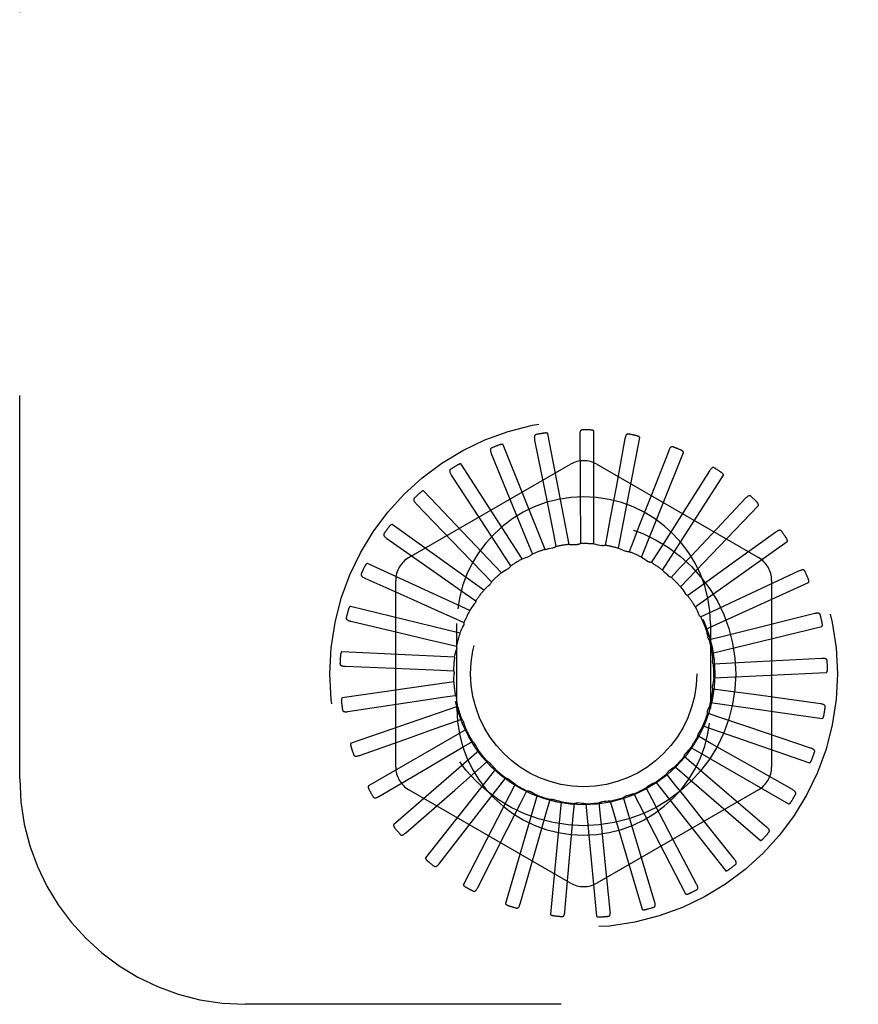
# Model space of a CAD drawing. Header units: inches. Extents: x 0 to 77.3, y 0 to 50.
# Tile 21 of 50: x 42.5 to 43.4, y 29.6 to 30.7. Entities that reach past the tile are written whole.
import ezdxf

# ---------------------------------------------------------------- set-up
doc = ezdxf.new("R2010")
doc.units = ezdxf.units.IN
doc.header["$LTSCALE"] = 4.25
doc.header["$MEASUREMENT"] = 0
doc.linetypes.add('HIDDEN', pattern=[0.2, 0.1, -0.1])
doc.layers.add('DEFAULT_2', color=8, linetype='HIDDEN')

msp = doc.modelspace()

# ---------------------------------------------------------------- linework, layer by layer
at = {"layer": 'DEFAULT_2', "color": 8, "linetype": 'HIDDEN'}
for p, q in [((42.497926, 29.89036), (42.497926, 31.64036)), ((43.106936, 30.150222), (43.083285, 30.272933)), ((43.134356, 30.150658), (43.134356, 30.275627)), ((43.168733, 30.267458), (43.158782, 30.213776)), ((43.161363, 30.145896), (43.185014, 30.268606)), ((43.080093, 30.144605), (43.033647, 30.260622)), ((43.068597, 30.265815), (43.082741, 30.195119)), ((43.020571, 30.250854), (43.047839, 30.184112)), ((43.186982, 30.136109), (43.233428, 30.252126)), ((43.217223, 30.254079), (43.197293, 30.203251)), ((42.929176, 30.135561), (43.108343, 30.239003)), ((43.054799, 30.13401), (42.987236, 30.23914)), ((43.137509, 30.239003), (43.316676, 30.135561)), ((42.976245, 30.227074), (43.015651, 30.166698)), ((43.210285, 30.121651), (43.277848, 30.226781)), ((43.262306, 30.231766), (43.233116, 30.185628)), ((43.031967, 30.118819), (42.945728, 30.209263)), ((42.93722, 30.195334), (42.98734, 30.143508)), ((43.082741, 30.195119), (43.089395, 30.161781)), ((43.119095, 30.199322), (43.11932, 30.165327)), ((43.23043, 30.103044), (43.316668, 30.193488)), ((43.302351, 30.201324), (43.264957, 30.161544)), ((43.047839, 30.184112), (43.060682, 30.152636)), ((43.012422, 30.099582), (42.910625, 30.172071)), ((43.015651, 30.166698), (43.034218, 30.138221)), ((43.089395, 30.161781), (43.09217, 30.147794)), ((43.11932, 30.165327), (43.119398, 30.151068)), ((43.149375, 30.163146), (43.146753, 30.14913)), ((43.335911, 30.163853), (43.291664, 30.131869)), ((42.904907, 30.156783), (42.963929, 30.115378)), ((43.060682, 30.152636), (43.066054, 30.139427)), ((43.178474, 30.155316), (43.173247, 30.14205)), ((43.24669, 30.08096), (43.348487, 30.153449)), ((42.98734, 30.143508), (43.010961, 30.119059)), ((43.034218, 30.138221), (43.041993, 30.126268)), ((43.205566, 30.142121), (43.197923, 30.130083)), ((42.996871, 30.076993), (42.883196, 30.128907)), ((42.963929, 30.115378), (42.991751, 30.095842)), ((43.010961, 30.119059), (43.020858, 30.108794)), ((43.229671, 30.124037), (43.219888, 30.113663)), ((43.361773, 30.120709), (43.296404, 30.090296)), ((42.880474, 30.112814), (42.930296, 30.090487)), ((42.914593, 29.903418), (42.914593, 30.110302)), ((43.258477, 30.056199), (43.372153, 30.108113)), ((43.331259, 30.110302), (43.331259, 29.903418)), ((42.991751, 30.095842), (43.003411, 30.087635)), ((43.249918, 30.101718), (43.238348, 30.093383)), ((43.296404, 30.090296), (43.265575, 30.07597)), ((42.985877, 30.05187), (42.86443, 30.081332)), ((43.265575, 30.07597), (43.252637, 30.069976)), ((42.864803, 30.065014), (42.917951, 30.052521)), ((42.977281, 30.069409), (42.990284, 30.063557)), ((42.982426, 29.96836), (42.982426, 30.06236)), ((43.263426, 30.06236), (43.263426, 29.96836)), ((43.265365, 30.029654), (43.386811, 30.059116)), ((42.968076, 30.040715), (42.981951, 30.03743)), ((43.276076, 30.047725), (43.262237, 30.044287)), ((42.979835, 30.025119), (42.855008, 30.031066)), ((43.281042, 30.018003), (43.266803, 30.017246)), ((43.314987, 30.019844), (43.281042, 30.018003)), ((43.386977, 30.023783), (43.314987, 30.019844)), ((42.858462, 30.015114), (42.913014, 30.012904)), ((42.964467, 30.010798), (42.978714, 30.010198)), ((43.267105, 30.002285), (43.391932, 30.008231)), ((42.978965, 29.997709), (42.855269, 29.979924)), ((43.280294, 29.987878), (43.266168, 29.989829)), ((43.313974, 29.983262), (43.280294, 29.987878)), ((42.861679, 29.964914), (42.915663, 29.973068)), ((42.966585, 29.980738), (42.980688, 29.982845)), ((43.263633, 29.975082), (43.38733, 29.957297)), ((43.385408, 29.973505), (43.313974, 29.983262)), ((42.983299, 29.97063), (42.865203, 29.929757)), ((43.273857, 29.958439), (43.260357, 29.963028)), ((42.974354, 29.951622), (42.987803, 29.95636)), ((43.306055, 29.947532), (43.273857, 29.958439)), ((42.992679, 29.94486), (42.884453, 29.882376)), ((43.255077, 29.949027), (43.373172, 29.908154)), ((43.374352, 29.924433), (43.306055, 29.947532)), ((42.874339, 29.916231), (42.925804, 29.934454)), ((42.987493, 29.924503), (42.999802, 29.931701)), ((43.261966, 29.93075), (43.249578, 29.937812)), ((43.006766, 29.921331), (42.912321, 29.839494)), ((43.241743, 29.925063), (43.34997, 29.862578)), ((43.005526, 29.900361), (43.016251, 29.909758)), ((43.245049, 29.905812), (43.234222, 29.91509)), ((42.895983, 29.870823), (42.943069, 29.898457)), ((43.025052, 29.900893), (42.947801, 29.802661)), ((42.979982, 29.877929), (43.005526, 29.900361)), ((43.224116, 29.904054), (43.318561, 29.822217)), ((43.354209, 29.87834), (43.306734, 29.905301)), ((43.027803, 29.880067), (43.036556, 29.891324)), ((43.202831, 29.886762), (43.280082, 29.78853)), ((43.223719, 29.884526), (43.214843, 29.895686)), ((42.925829, 29.830332), (42.979982, 29.877929)), ((43.108343, 29.774717), (42.929176, 29.878159)), ((43.046875, 29.884285), (42.989611, 29.773209)), ((43.006965, 29.853207), (43.027803, 29.880067)), ((43.053518, 29.864356), (43.059982, 29.877066)), ((43.316676, 29.878159), (43.137509, 29.774717)), ((43.198745, 29.867662), (43.192142, 29.8803)), ((43.194661, 29.882611), (43.194903, 29.882731)), ((43.071447, 29.872108), (43.036239, 29.752201)), ((43.03814, 29.834038), (43.053518, 29.864356)), ((43.081741, 29.853796), (43.085683, 29.8675)), ((43.097879, 29.8648), (43.086, 29.740397)), ((43.141579, 29.849453), (43.140146, 29.86364)), ((43.152472, 29.865667), (43.187679, 29.74576)), ((43.171032, 29.855828), (43.166939, 29.869488)), ((43.178659, 29.87381), (43.235923, 29.762733)), ((43.325707, 29.836892), (43.284193, 29.87235)), ((42.962799, 29.796222), (43.006965, 29.853207)), ((43.072379, 29.821115), (43.081741, 29.853796)), ((43.111453, 29.848768), (43.11273, 29.86297)), ((43.125217, 29.862627), (43.137096, 29.738224)), ((43.108445, 29.814906), (43.111453, 29.848768)), ((43.289876, 29.801587), (43.255822, 29.844261)), ((43.005556, 29.769724), (43.03814, 29.834038)), ((43.052556, 29.751797), (43.072379, 29.821115)), ((43.24801, 29.773701), (43.222648, 29.822049)), ((43.102098, 29.743088), (43.108445, 29.814906)), ((43.152394, 29.743913), (43.146818, 29.798224)), ((43.201624, 29.754242), (43.185871, 29.806516)), ((46.497926, 29.64036), (42.747926, 29.64036))]:
    msp.add_line(p, q, dxfattribs=at)
for points in [[(43.070165, 30.27193), (43.069722, 30.271796), (43.069341, 30.271594), (43.06902, 30.271319), (43.068759, 30.270987), (43.068561, 30.270612), (43.068417, 30.270194), (43.068321, 30.269736), (43.068268, 30.269243), (43.068254, 30.268723), (43.068273, 30.268177), (43.06832, 30.267612), (43.068391, 30.267029), (43.068483, 30.26643), (43.068597, 30.265815)], [(43.083285, 30.272933), (43.083221, 30.273093), (43.083122, 30.27323), (43.082985, 30.273342), (43.08282, 30.273433), (43.082637, 30.273506), (43.082437, 30.273564), (43.082227, 30.27361), (43.082005, 30.273645), (43.081772, 30.273671), (43.081529, 30.273688), (43.081277, 30.273697), (43.081016, 30.273699), (43.080748, 30.273695), (43.08047, 30.273683), (43.080184, 30.273666), (43.079887, 30.273641), (43.079578, 30.27361), (43.079257, 30.273572), (43.078924, 30.273524), (43.078578, 30.273469)], [(43.121283, 30.277125), (43.120823, 30.277077), (43.12041, 30.276951), (43.120043, 30.276742), (43.119724, 30.276465), (43.119459, 30.276134), (43.119238, 30.275751), (43.119057, 30.275319), (43.118912, 30.274846), (43.1188, 30.274337), (43.118715, 30.273798), (43.118654, 30.273234), (43.118614, 30.272648), (43.118591, 30.272043), (43.118586, 30.271417)], [(43.118586, 30.271417), (43.118975, 30.216823), (43.119095, 30.199322)], [(43.134356, 30.275627), (43.134324, 30.275796), (43.134253, 30.275949), (43.13414, 30.276084), (43.133996, 30.276204), (43.13383, 30.276311), (43.133645, 30.276406), (43.133448, 30.276491), (43.133237, 30.276567), (43.133014, 30.276636), (43.13278, 30.276699), (43.132535, 30.276756), (43.13228, 30.276808), (43.132016, 30.276854), (43.131742, 30.276895), (43.131459, 30.276932), (43.131163, 30.276964), (43.130849, 30.276993), (43.130535, 30.277015), (43.130239, 30.277031), (43.129957, 30.27704)], [(43.17246, 30.272552), (43.172, 30.272591), (43.171571, 30.272546), (43.171171, 30.27241), (43.170805, 30.272199), (43.170482, 30.271924), (43.170193, 30.27159), (43.169933, 30.2712), (43.169701, 30.270763), (43.169495, 30.270284), (43.16931, 30.269771), (43.169143, 30.269229), (43.168992, 30.268661), (43.168855, 30.268071), (43.168733, 30.267458)], [(43.185014, 30.268606), (43.185014, 30.268779), (43.184973, 30.268943), (43.184887, 30.269098), (43.184768, 30.269243), (43.184625, 30.26938), (43.184461, 30.269508), (43.184283, 30.269629), (43.18409, 30.269744), (43.183883, 30.269854), (43.183664, 30.26996), (43.183434, 30.270063), (43.183192, 30.270162), (43.182941, 30.270257), (43.18268, 30.27035), (43.182407, 30.27044), (43.182122, 30.270527), (43.181824, 30.270613), (43.181512, 30.270696), (43.181184, 30.270777), (43.18084, 30.270854)], [(43.020953, 30.257154), (43.020544, 30.256939), (43.020208, 30.256668), (43.019945, 30.256338), (43.019752, 30.255963), (43.019628, 30.255557), (43.019566, 30.255119), (43.019558, 30.254651), (43.0196, 30.254158), (43.019684, 30.253644), (43.019806, 30.253112), (43.019959, 30.252566), (43.020139, 30.252006), (43.020343, 30.251436), (43.020571, 30.250854)], [(43.033647, 30.260622), (43.033554, 30.260768), (43.033431, 30.260884), (43.033275, 30.260967), (43.033096, 30.261025), (43.032902, 30.261063), (43.032695, 30.261082), (43.032479, 30.261087), (43.032255, 30.261079), (43.032021, 30.261061), (43.03178, 30.261032), (43.03153, 30.260993), (43.031274, 30.260946), (43.031011, 30.26089), (43.030741, 30.260827), (43.030463, 30.260755), (43.030176, 30.260675), (43.029873, 30.260584), (43.029571, 30.260487), (43.029284, 30.260389), (43.029006, 30.260288)], [(43.221848, 30.258376), (43.221403, 30.258502), (43.220973, 30.258539), (43.220554, 30.258481), (43.220156, 30.258342), (43.219786, 30.258134), (43.219439, 30.25786), (43.21911, 30.257527), (43.2188, 30.257141), (43.218506, 30.256711), (43.218228, 30.256242), (43.217961, 30.255741), (43.217706, 30.255212), (43.21746, 30.254658), (43.217223, 30.254079)], [(43.233428, 30.252126), (43.233461, 30.252296), (43.233452, 30.252465), (43.233396, 30.252633), (43.233307, 30.252798), (43.233192, 30.252959), (43.233056, 30.253116), (43.232904, 30.253268), (43.232736, 30.253418), (43.232554, 30.253565), (43.232359, 30.253711), (43.232152, 30.253855), (43.231933, 30.253998), (43.231705, 30.254139), (43.231465, 30.254279), (43.231215, 30.25442), (43.230952, 30.25456), (43.230676, 30.2547), (43.230385, 30.254841), (43.230077, 30.254982), (43.229753, 30.255124)], [(42.987236, 30.23914), (42.987116, 30.239266), (42.986974, 30.239356), (42.986805, 30.239409), (42.986618, 30.239432), (42.986421, 30.239432), (42.986214, 30.239412), (42.986001, 30.239376), (42.985782, 30.239326), (42.985556, 30.239263), (42.985325, 30.239189), (42.985087, 30.239104), (42.984844, 30.239009), (42.984596, 30.238905), (42.984343, 30.238791), (42.984084, 30.238668), (42.983817, 30.238535), (42.983542, 30.238392), (42.983259, 30.238236), (42.982965, 30.238067), (42.982661, 30.237885)], [(43.267659, 30.23511), (43.267247, 30.235318), (43.266832, 30.235435), (43.26641, 30.235457), (43.265992, 30.235397), (43.26559, 30.235262), (43.265197, 30.235059), (43.264811, 30.234794), (43.264433, 30.234474), (43.264064, 30.234107), (43.263701, 30.233699), (43.263345, 30.233258), (43.262994, 30.232786), (43.262648, 30.23229), (43.262306, 30.231766)], [(42.975428, 30.233333), (42.975067, 30.233044), (42.974788, 30.232715), (42.974592, 30.23234), (42.974473, 30.231935), (42.974429, 30.231513), (42.97445, 30.231071), (42.974531, 30.23061), (42.974665, 30.230134), (42.974846, 30.229645), (42.975066, 30.229146), (42.975319, 30.228638), (42.975603, 30.228124), (42.975911, 30.227602), (42.976245, 30.227074)], [(43.277848, 30.226781), (43.277912, 30.226942), (43.277935, 30.227109), (43.277913, 30.227284), (43.277856, 30.227464), (43.277774, 30.227644), (43.27767, 30.227824), (43.277549, 30.228002), (43.277413, 30.22818), (43.277262, 30.22836), (43.277098, 30.22854), (43.276922, 30.228721), (43.276735, 30.228902), (43.276537, 30.229084), (43.276328, 30.229267), (43.276109, 30.229452), (43.275877, 30.229639), (43.275628, 30.229833), (43.275374, 30.230023), (43.275127, 30.2302), (43.274883, 30.230368)], [(43.158782, 30.213776), (43.152452, 30.179691), (43.149375, 30.163146)], [(42.945728, 30.209263), (42.945588, 30.209364), (42.94543, 30.209425), (42.945255, 30.209445), (42.945067, 30.209432), (42.944873, 30.209395), (42.944673, 30.209336), (42.944472, 30.209261), (42.944266, 30.20917), (42.944056, 30.209066), (42.943843, 30.208949), (42.943625, 30.208821), (42.943405, 30.208681), (42.943182, 30.208532), (42.942954, 30.208373), (42.942723, 30.208203), (42.942486, 30.208022), (42.942244, 30.207829), (42.941995, 30.207623), (42.941739, 30.207402), (42.941476, 30.207167)], [(43.197293, 30.203251), (43.184627, 30.17098), (43.178474, 30.155316)], [(43.308241, 30.203594), (43.307875, 30.203876), (43.307489, 30.20407), (43.307079, 30.204172), (43.306658, 30.204192), (43.306237, 30.204136), (43.305813, 30.204011), (43.305384, 30.203823), (43.304952, 30.20358), (43.30452, 30.20329), (43.304087, 30.202958), (43.303653, 30.202592), (43.30322, 30.202196), (43.302785, 30.201773), (43.302351, 30.201324)], [(42.935233, 30.201326), (42.934933, 30.200974), (42.934721, 30.200598), (42.9346, 30.200193), (42.93456, 30.199773), (42.934596, 30.19935), (42.934701, 30.19892), (42.934868, 30.198483), (42.93509, 30.198041), (42.935359, 30.197595), (42.93567, 30.197146), (42.936015, 30.196696), (42.936391, 30.196244), (42.936792, 30.19579), (42.93722, 30.195334)], [(43.316668, 30.193488), (43.316762, 30.193633), (43.316816, 30.193793), (43.316828, 30.19397), (43.316806, 30.194157), (43.316759, 30.194349), (43.316691, 30.194545), (43.316606, 30.194743), (43.316506, 30.194944), (43.316392, 30.195149), (43.316265, 30.195356), (43.316126, 30.195567), (43.315977, 30.195781), (43.315817, 30.195997), (43.315647, 30.196216), (43.315466, 30.196439), (43.315274, 30.196667), (43.31507, 30.196901), (43.314852, 30.197139), (43.31462, 30.197384), (43.314374, 30.197634)], [(43.233116, 30.185628), (43.214572, 30.156337), (43.205566, 30.142121)], [(42.910625, 30.172071), (42.910468, 30.172143), (42.910302, 30.172173), (42.910126, 30.172159), (42.909944, 30.172111), (42.909761, 30.172038), (42.909576, 30.171942), (42.909392, 30.171831), (42.909207, 30.171702), (42.909021, 30.17156), (42.908833, 30.171405), (42.908644, 30.171238), (42.908454, 30.17106), (42.908263, 30.170871), (42.90807, 30.170671), (42.907875, 30.170461), (42.907677, 30.170238), (42.907472, 30.169998), (42.90727, 30.169753), (42.90708, 30.169515), (42.9069, 30.169278)], [(42.901822, 30.162291), (42.901594, 30.161888), (42.901458, 30.161479), (42.901415, 30.161058), (42.901455, 30.160638), (42.901571, 30.16023), (42.901755, 30.159828), (42.902002, 30.15943), (42.902303, 30.159037), (42.902652, 30.158651), (42.903043, 30.158269), (42.903466, 30.157892), (42.90392, 30.157519), (42.9044, 30.15715), (42.904907, 30.156783)], [(43.264957, 30.161544), (43.241204, 30.136292), (43.229671, 30.124037)], [(43.342124, 30.164967), (43.341818, 30.165314), (43.341476, 30.165577), (43.341093, 30.165755), (43.340683, 30.165854), (43.340259, 30.165879), (43.339819, 30.165836), (43.339362, 30.165733), (43.338892, 30.165577), (43.338413, 30.165373), (43.337925, 30.165129), (43.33743, 30.164852), (43.336929, 30.164545), (43.336423, 30.164212), (43.335911, 30.163853)], [(43.09217, 30.147794), (43.091684, 30.147407), (43.091166, 30.14707), (43.09061, 30.146779), (43.09003, 30.146541), (43.089441, 30.146362), (43.088836, 30.14624)], [(43.106936, 30.150222), (43.109163, 30.15026), (43.111388, 30.150265), (43.113611, 30.150235), (43.11583, 30.150172)], [(43.119398, 30.151068), (43.118847, 30.15078), (43.118275, 30.150547), (43.117673, 30.150367), (43.117059, 30.150243), (43.116447, 30.150178), (43.11583, 30.150172)], [(43.134356, 30.150658), (43.136551, 30.150274), (43.138736, 30.149857), (43.140913, 30.149407), (43.14308, 30.148926)], [(43.146753, 30.14913), (43.146158, 30.148951), (43.145551, 30.14883), (43.144927, 30.148767), (43.144301, 30.148762), (43.143687, 30.148815), (43.14308, 30.148926)], [(43.348487, 30.153449), (43.348606, 30.153574), (43.34869, 30.153721), (43.348734, 30.153892), (43.348748, 30.15408), (43.348739, 30.154277), (43.348709, 30.154483), (43.348663, 30.154694), (43.348603, 30.15491), (43.34853, 30.155132), (43.348444, 30.15536), (43.348348, 30.155594), (43.348242, 30.155832), (43.348126, 30.156074), (43.348, 30.156322), (43.347865, 30.156575), (43.347719, 30.156835), (43.34756, 30.157107), (43.347395, 30.157378), (43.347231, 30.157635), (43.347067, 30.157883)], [(43.054799, 30.13401), (43.056853, 30.134873), (43.058917, 30.135704), (43.060991, 30.136503), (43.063075, 30.137269)], [(43.066054, 30.139427), (43.06565, 30.138955), (43.065205, 30.138525), (43.064714, 30.138135), (43.06419, 30.137791), (43.063645, 30.137504), (43.063075, 30.137269)], [(43.080093, 30.144605), (43.082273, 30.145064), (43.084457, 30.14549), (43.086645, 30.145881), (43.088836, 30.14624)], [(43.161363, 30.145896), (43.163446, 30.145103), (43.165513, 30.14428), (43.167565, 30.143427), (43.169602, 30.142544)], [(43.173247, 30.14205), (43.172629, 30.141987), (43.172011, 30.141983), (43.171386, 30.142039), (43.170769, 30.142152), (43.170177, 30.14232), (43.169602, 30.142544)], [(42.883196, 30.128907), (42.883028, 30.128948), (42.882859, 30.128947), (42.882688, 30.1289), (42.882519, 30.128818), (42.882353, 30.128711), (42.882189, 30.128582), (42.88203, 30.128438), (42.881873, 30.128277), (42.881717, 30.128102), (42.881562, 30.127914), (42.881408, 30.127714), (42.881255, 30.127503), (42.881103, 30.127282), (42.880951, 30.127049), (42.8808, 30.126806), (42.880647, 30.126549), (42.880494, 30.12628), (42.880339, 30.125997), (42.880184, 30.125697), (42.880028, 30.125383)], [(43.041993, 30.126268), (43.041686, 30.125728), (43.04133, 30.125222), (43.040922, 30.124746), (43.040472, 30.124309), (43.039992, 30.123924), (43.039476, 30.123586)], [(43.186982, 30.136109), (43.188876, 30.134937), (43.19075, 30.133737), (43.192604, 30.132511), (43.194437, 30.131258)], [(43.197923, 30.130083), (43.197304, 30.130138), (43.196696, 30.130252), (43.196093, 30.130425), (43.195509, 30.130653), (43.194959, 30.13093), (43.194437, 30.131258)], [(43.291664, 30.131869), (43.263562, 30.111568), (43.249918, 30.101718)], [(42.876402, 30.117638), (42.876255, 30.117199), (42.876198, 30.116771), (42.876236, 30.116351), (42.876355, 30.115946), (42.876546, 30.115567), (42.876802, 30.115207), (42.87712, 30.114863), (42.87749, 30.114534), (42.877906, 30.114221), (42.878362, 30.11392), (42.878849, 30.11363), (42.879366, 30.11335), (42.879907, 30.113077), (42.880474, 30.112814)], [(43.031967, 30.118819), (43.033818, 30.120054), (43.035687, 30.12126), (43.037573, 30.122437), (43.039476, 30.123586)], [(43.210285, 30.121651), (43.211923, 30.120141), (43.213536, 30.118609), (43.215124, 30.117054), (43.216687, 30.115477)], [(43.219888, 30.113663), (43.219286, 30.113837), (43.218711, 30.114063), (43.218158, 30.114343), (43.217634, 30.114673), (43.217145, 30.115051), (43.216687, 30.115477)], [(43.368085, 30.120627), (43.36785, 30.121025), (43.367564, 30.121348), (43.367221, 30.121595), (43.366837, 30.12177), (43.366426, 30.121875), (43.365986, 30.121916), (43.365518, 30.121901), (43.365027, 30.121837), (43.364518, 30.121728), (43.363992, 30.12158), (43.363454, 30.121402), (43.362904, 30.121195), (43.362344, 30.120964), (43.361773, 30.120709)], [(43.012422, 30.099582), (43.014008, 30.101146), (43.015615, 30.102685), (43.017244, 30.104197), (43.018894, 30.105683)], [(43.020858, 30.108794), (43.020658, 30.108205), (43.020405, 30.107641), (43.020094, 30.107096), (43.019735, 30.106582), (43.019336, 30.106113), (43.018894, 30.105683)], [(43.372153, 30.108113), (43.372294, 30.108213), (43.372404, 30.108341), (43.37248, 30.108501), (43.372529, 30.108682), (43.372557, 30.108878), (43.372567, 30.109086), (43.372562, 30.109301), (43.372543, 30.109525), (43.372513, 30.109757), (43.372473, 30.109997), (43.372422, 30.110245), (43.372363, 30.110499), (43.372295, 30.110758), (43.372219, 30.111025), (43.372134, 30.1113), (43.37204, 30.111582), (43.371937, 30.111875), (43.371824, 30.112177), (43.371699, 30.112492), (43.371562, 30.112818)], [(43.23043, 30.103044), (43.231753, 30.101251), (43.233047, 30.099441), (43.234313, 30.097614), (43.235549, 30.09577)], [(43.238348, 30.093383), (43.237794, 30.093664), (43.237272, 30.093996), (43.236776, 30.094381), (43.236319, 30.094809), (43.235911, 30.095271), (43.235549, 30.09577)], [(42.930296, 30.090487), (42.961928, 30.0763), (42.977281, 30.069409)], [(42.996871, 30.076993), (42.998133, 30.07883), (42.99942, 30.080645), (43.000733, 30.082438), (43.002071, 30.084209)], [(43.003411, 30.087635), (43.003327, 30.087019), (43.003184, 30.086417), (43.002982, 30.085823), (43.002727, 30.085251), (43.002424, 30.084715), (43.002071, 30.084209)], [(42.86443, 30.081332), (42.864258, 30.081341), (42.864092, 30.081307), (42.863934, 30.081229), (42.863783, 30.081117), (42.86364, 30.08098), (42.863504, 30.080823), (42.863375, 30.080651), (42.863251, 30.080463), (42.86313, 30.080262), (42.863014, 30.080048), (42.862901, 30.079823), (42.86279, 30.079586), (42.862683, 30.07934), (42.862578, 30.079083), (42.862475, 30.078815), (42.862374, 30.078535), (42.862273, 30.078236), (42.862176, 30.077934), (42.86209, 30.077643), (42.862011, 30.077359)], [(43.24669, 30.08096), (43.24765, 30.07895), (43.248579, 30.076928), (43.249475, 30.074894), (43.25034, 30.072849)], [(43.252637, 30.069976), (43.252146, 30.070357), (43.251696, 30.070781), (43.251282, 30.071253), (43.250914, 30.07176), (43.250601, 30.07229), (43.25034, 30.072849)], [(43.379003, 30.073449), (43.292404, 30.051799), (43.276076, 30.047725)], [(43.385185, 30.072174), (43.38503, 30.07261), (43.38481, 30.072981), (43.38452, 30.073289), (43.384176, 30.073533), (43.383792, 30.073713), (43.383368, 30.073838), (43.382905, 30.073912), (43.382411, 30.073941), (43.381891, 30.07393), (43.381347, 30.073885), (43.380784, 30.073812), (43.380205, 30.073713), (43.379611, 30.073592), (43.379003, 30.073449)], [(42.859892, 30.06898), (42.859831, 30.068522), (42.859856, 30.068091), (42.859973, 30.067685), (42.860166, 30.06731), (42.860425, 30.066974), (42.860746, 30.066669), (42.861122, 30.066392), (42.861548, 30.066139), (42.862016, 30.06591), (42.86252, 30.065701), (42.863053, 30.065509), (42.863614, 30.065331), (42.864197, 30.065166), (42.864803, 30.065014)], [(42.985877, 30.05187), (42.986767, 30.053912), (42.987688, 30.055937), (42.988638, 30.057947), (42.989617, 30.05994)], [(42.990284, 30.063557), (42.990318, 30.062937), (42.990292, 30.062318), (42.990206, 30.061697), (42.990063, 30.061087), (42.989868, 30.060503), (42.989617, 30.05994)], [(43.386811, 30.059116), (43.386969, 30.059188), (43.387101, 30.059293), (43.387205, 30.059436), (43.387288, 30.059605), (43.387353, 30.059791), (43.387402, 30.059993), (43.387437, 30.060206), (43.387462, 30.060429), (43.387476, 30.060663), (43.387482, 30.060906), (43.387479, 30.061159), (43.387469, 30.061419), (43.387452, 30.061687), (43.387427, 30.061964), (43.387396, 30.062249), (43.387357, 30.062545), (43.387311, 30.062851), (43.387258, 30.06317), (43.387194, 30.063502), (43.387122, 30.063847)], [(42.917951, 30.052521), (42.951696, 30.044576), (42.968076, 30.040715)], [(43.258477, 30.056199), (43.259039, 30.054043), (43.259568, 30.051882), (43.260064, 30.049715), (43.260526, 30.047543)], [(43.262237, 30.044287), (43.261828, 30.044754), (43.261466, 30.045256), (43.261149, 30.045798), (43.260884, 30.046365), (43.260677, 30.046945), (43.260526, 30.047543)], [(42.855008, 30.031066), (42.854837, 30.031041), (42.85468, 30.030977), (42.85454, 30.03087), (42.854413, 30.030732), (42.854298, 30.030571), (42.854194, 30.03039), (42.8541, 30.030197), (42.854014, 30.029989), (42.853934, 30.029769), (42.85386, 30.029537), (42.853791, 30.029294), (42.853728, 30.029041), (42.853669, 30.028779), (42.853615, 30.028507), (42.853564, 30.028224), (42.853518, 30.02793), (42.853476, 30.027623), (42.853438, 30.027302), (42.853405, 30.026964), (42.853377, 30.02661)], [(42.979835, 30.025119), (42.980323, 30.027293), (42.980844, 30.029457), (42.981396, 30.031609), (42.981981, 30.033751)], [(42.981951, 30.03743), (42.982101, 30.036827), (42.982193, 30.036215), (42.982227, 30.035588), (42.982202, 30.034962), (42.98212, 30.034352), (42.981981, 30.033751)], [(43.265365, 30.029654), (43.265509, 30.02743), (43.265619, 30.025208), (43.265696, 30.022987), (43.265738, 30.020767)], [(42.852889, 30.018079), (42.852916, 30.017617), (42.853022, 30.017199), (42.853213, 30.016822), (42.853474, 30.01649), (42.853792, 30.016209), (42.854165, 30.015971), (42.854587, 30.015769), (42.855053, 30.015602), (42.855556, 30.015466), (42.85609, 30.015356), (42.85665, 30.015267), (42.857234, 30.015199), (42.857838, 30.015148), (42.858462, 30.015114)], [(43.266803, 30.017246), (43.266489, 30.017782), (43.266229, 30.018343), (43.26602, 30.018935), (43.265867, 30.019543), (43.265774, 30.020151), (43.265738, 30.020767)], [(43.392806, 30.021362), (43.392736, 30.021818), (43.392591, 30.022225), (43.392365, 30.022581), (43.392073, 30.022886), (43.39173, 30.023136), (43.391337, 30.023338), (43.390897, 30.023499), (43.390417, 30.023621), (43.389904, 30.023709), (43.389361, 30.023768), (43.388795, 30.023802), (43.388208, 30.023814), (43.387602, 30.023808), (43.386977, 30.023783)], [(42.913014, 30.012904), (42.947652, 30.011489), (42.964467, 30.010798)], [(42.978714, 30.010198), (42.978975, 30.009634), (42.979181, 30.009051), (42.979332, 30.008442), (42.979427, 30.007822), (42.979462, 30.007208), (42.979438, 30.006591)], [(42.978965, 29.997709), (42.979033, 29.999936), (42.979135, 30.002159), (42.97927, 30.004377), (42.979438, 30.006591)], [(43.391932, 30.008231), (43.3921, 30.008272), (43.392249, 30.00835), (43.392379, 30.00847), (43.392493, 30.00862), (43.392592, 30.008792), (43.392678, 30.008981), (43.392753, 30.009183), (43.392819, 30.009397), (43.392878, 30.009624), (43.392929, 30.009862), (43.392975, 30.010111), (43.393014, 30.010368), (43.393047, 30.010635), (43.393076, 30.010911), (43.393099, 30.011197), (43.393117, 30.011495), (43.39313, 30.01181), (43.393137, 30.012127), (43.393139, 30.012431), (43.393134, 30.012728)], [(43.267105, 30.002285), (43.266825, 30.000075), (43.266513, 29.997872), (43.266168, 29.995676), (43.26579, 29.993488)], [(43.266168, 29.989829), (43.265962, 29.990415), (43.265812, 29.991016), (43.265719, 29.991636), (43.265684, 29.992262), (43.265708, 29.992877), (43.26579, 29.993488)], [(42.855269, 29.979924), (42.855105, 29.979868), (42.854964, 29.979776), (42.854846, 29.979644), (42.854747, 29.979484), (42.854665, 29.979304), (42.854597, 29.979107), (42.854542, 29.978899), (42.854496, 29.978679), (42.854459, 29.978448), (42.854431, 29.978206), (42.854409, 29.977955), (42.854395, 29.977694), (42.854387, 29.977426), (42.854385, 29.977148), (42.854389, 29.976861), (42.854399, 29.976563), (42.854416, 29.976254), (42.854439, 29.975932), (42.85447, 29.975595), (42.854509, 29.975246)], [(42.915663, 29.973068), (42.949944, 29.978235), (42.966585, 29.980738)], [(42.980688, 29.982845), (42.981052, 29.982341), (42.981364, 29.981807), (42.981628, 29.981238), (42.981838, 29.980648), (42.981989, 29.980051), (42.982082, 29.979441)], [(42.983299, 29.97063), (42.982944, 29.97283), (42.982623, 29.975031), (42.982336, 29.977235), (42.982082, 29.979441)], [(43.263633, 29.975082), (43.262941, 29.972964), (43.262217, 29.97086), (43.261463, 29.96877), (43.260677, 29.966693)], [(43.390674, 29.970024), (43.390691, 29.970486), (43.390626, 29.970912), (43.390471, 29.971305), (43.390242, 29.97166), (43.389953, 29.97197), (43.389605, 29.972243), (43.389203, 29.972484), (43.388755, 29.972695), (43.388268, 29.972879), (43.387746, 29.973039), (43.387197, 29.97318), (43.386622, 29.973303), (43.386026, 29.973412), (43.385408, 29.973505)], [(42.855646, 29.966771), (42.855759, 29.966323), (42.855943, 29.965932), (42.856202, 29.965598), (42.856521, 29.965322), (42.856886, 29.965106), (42.857297, 29.964942), (42.85775, 29.964825), (42.858239, 29.964749), (42.858759, 29.96471), (42.859305, 29.964703), (42.859871, 29.964722), (42.860457, 29.964766), (42.86106, 29.96483), (42.861679, 29.964914)], [(43.260357, 29.963028), (43.260265, 29.963643), (43.260231, 29.964261), (43.260258, 29.964888), (43.260342, 29.965508), (43.260481, 29.966108), (43.260677, 29.966693)], [(42.925804, 29.934454), (42.958487, 29.946015), (42.974354, 29.951622)], [(42.987803, 29.95636), (42.988256, 29.955934), (42.988664, 29.955469), (42.98903, 29.95496), (42.989348, 29.95442), (42.989609, 29.953862), (42.989817, 29.953282)], [(42.992679, 29.94486), (42.991914, 29.946953), (42.991182, 29.949054), (42.990483, 29.951164), (42.989817, 29.953282)], [(43.38733, 29.957297), (43.387503, 29.957305), (43.387665, 29.957354), (43.387815, 29.957447), (43.387955, 29.957573), (43.388084, 29.957722), (43.388204, 29.957892), (43.388317, 29.958076), (43.388422, 29.958274), (43.388523, 29.958486), (43.388618, 29.95871), (43.38871, 29.958945), (43.388797, 29.959191), (43.38888, 29.959446), (43.38896, 29.959712), (43.389037, 29.959988), (43.389111, 29.960277), (43.389183, 29.960579), (43.389251, 29.960894), (43.389316, 29.961225), (43.389376, 29.961571)], [(43.249578, 29.937812), (43.249604, 29.938432), (43.249688, 29.939045), (43.249833, 29.939656), (43.250033, 29.94025), (43.250283, 29.940812), (43.250586, 29.941349)], [(43.255077, 29.949027), (43.253996, 29.947079), (43.252887, 29.94515), (43.25175, 29.94324), (43.250586, 29.941349)], [(42.865203, 29.929757), (42.865053, 29.92967), (42.864932, 29.929553), (42.864841, 29.929401), (42.864775, 29.929225), (42.864728, 29.929033), (42.864699, 29.928827), (42.864683, 29.928613), (42.86468, 29.928388), (42.864688, 29.928154), (42.864706, 29.927911), (42.864732, 29.92766), (42.864767, 29.927401), (42.86481, 29.927136), (42.864861, 29.926863), (42.864919, 29.926582), (42.864986, 29.926292), (42.865062, 29.925986), (42.865144, 29.925679), (42.865229, 29.925386), (42.865317, 29.925103)], [(42.999802, 29.931701), (43.000327, 29.931368), (43.000816, 29.930989), (43.001272, 29.930558), (43.001686, 29.930088), (43.002048, 29.92959), (43.002362, 29.929059)], [(43.006766, 29.921331), (43.005619, 29.923241), (43.004503, 29.925166), (43.003417, 29.927105), (43.002362, 29.929059)], [(43.306734, 29.905301), (43.276594, 29.922431), (43.261966, 29.93075)], [(42.943069, 29.898457), (42.972974, 29.915994), (42.987493, 29.924503)], [(43.234222, 29.91509), (43.234364, 29.915695), (43.234563, 29.916281), (43.234821, 29.916853), (43.235129, 29.917398), (43.235482, 29.917903), (43.235881, 29.918373)], [(43.241743, 29.925063), (43.240313, 29.923354), (43.23886, 29.92167), (43.237382, 29.920009), (43.235881, 29.918373)], [(43.378864, 29.920018), (43.378969, 29.920468), (43.378985, 29.9209), (43.378907, 29.921315), (43.37875, 29.921707), (43.378524, 29.922066), (43.378234, 29.9224), (43.377886, 29.922712), (43.377486, 29.923004), (43.377042, 29.923276), (43.37656, 29.923533), (43.376047, 29.923775), (43.375506, 29.924005), (43.374942, 29.924224), (43.374352, 29.924433)], [(42.868063, 29.916912), (42.868259, 29.916494), (42.868513, 29.916145), (42.868831, 29.915866), (42.869197, 29.915655), (42.869596, 29.915513), (42.87003, 29.915429), (42.870498, 29.9154), (42.870992, 29.915417), (42.87151, 29.915478), (42.872047, 29.915574), (42.8726, 29.915701), (42.873167, 29.915854), (42.873746, 29.916031), (42.874339, 29.916231)], [(43.016251, 29.909758), (43.01683, 29.90953), (43.017381, 29.90925), (43.017911, 29.908914), (43.018407, 29.908531), (43.018856, 29.90811), (43.019265, 29.907648)], [(43.025052, 29.900893), (43.023564, 29.902552), (43.022104, 29.90423), (43.020671, 29.905929), (43.019265, 29.907648)], [(43.373172, 29.908154), (43.373343, 29.908129), (43.373511, 29.908146), (43.373677, 29.908209), (43.373838, 29.908307), (43.373993, 29.908429), (43.374143, 29.908572), (43.374288, 29.908732), (43.374429, 29.908907), (43.374568, 29.909095), (43.374704, 29.909297), (43.374838, 29.909511), (43.374971, 29.909736), (43.375101, 29.909971), (43.37523, 29.910216), (43.375358, 29.910473), (43.375485, 29.910743), (43.375614, 29.911031), (43.375739, 29.911323), (43.375854, 29.911605), (43.375959, 29.911882)], [(43.214843, 29.895686), (43.215098, 29.896253), (43.215404, 29.89679), (43.215765, 29.897303), (43.216171, 29.89778), (43.216613, 29.89821), (43.217094, 29.898595)], [(43.224116, 29.904054), (43.222389, 29.902648), (43.220643, 29.901269), (43.218878, 29.899919), (43.217094, 29.898595)], [(43.284193, 29.87235), (43.257839, 29.894874), (43.245049, 29.905812)], [(43.036556, 29.891324), (43.037167, 29.89121), (43.037761, 29.89104), (43.038345, 29.890809), (43.038904, 29.890527), (43.039426, 29.890199), (43.039914, 29.889823)], [(43.046875, 29.884285), (43.0451, 29.885632), (43.043349, 29.887004), (43.04162, 29.888401), (43.039914, 29.889823)], [(43.202831, 29.886762), (43.201527, 29.886057), (43.200215, 29.885365), (43.198897, 29.884686), (43.197572, 29.884021), (43.196241, 29.883369), (43.194903, 29.882731)], [(42.884453, 29.882376), (42.884322, 29.882263), (42.884225, 29.882124), (42.884164, 29.881958), (42.884132, 29.881773), (42.884123, 29.881575), (42.884133, 29.881368), (42.884158, 29.881154), (42.884198, 29.880933), (42.88425, 29.880704), (42.884313, 29.880469), (42.884387, 29.880228), (42.88447, 29.879981), (42.884562, 29.879728), (42.884664, 29.87947), (42.884774, 29.879205), (42.884895, 29.878932), (42.885025, 29.878651), (42.885166, 29.87836), (42.88532, 29.878061), (42.885486, 29.877751)], [(43.059982, 29.877066), (43.060603, 29.87707), (43.06122, 29.877015), (43.061836, 29.8769), (43.062439, 29.876728), (43.063013, 29.876505), (43.063564, 29.876228)], [(43.071447, 29.872108), (43.069449, 29.873095), (43.067469, 29.87411), (43.065508, 29.875155), (43.063564, 29.876228)], [(43.192142, 29.8803), (43.19247, 29.88077), (43.192837, 29.881209), (43.193246, 29.881618), (43.193689, 29.881991), (43.19416, 29.882321), (43.194661, 29.882611)], [(43.255822, 29.844261), (43.234207, 29.871366), (43.223719, 29.884526)], [(43.357804, 29.873151), (43.357992, 29.873573), (43.358089, 29.873994), (43.358092, 29.874416), (43.358011, 29.87483), (43.357858, 29.875226), (43.357636, 29.875609), (43.357353, 29.875981), (43.357015, 29.876343), (43.356631, 29.876695), (43.356206, 29.877038), (43.355749, 29.877373), (43.355261, 29.877701), (43.354748, 29.878023), (43.354209, 29.87834)], [(42.889691, 29.870305), (42.889963, 29.869931), (42.890279, 29.869636), (42.890643, 29.869423), (42.891042, 29.869285), (42.891462, 29.86922), (42.891904, 29.869221), (42.892369, 29.86928), (42.892851, 29.869391), (42.893348, 29.869548), (42.893857, 29.869745), (42.894376, 29.869973), (42.894904, 29.870232), (42.895439, 29.870515), (42.895983, 29.870823)], [(43.085683, 29.8675), (43.086293, 29.867621), (43.086908, 29.867683), (43.087536, 29.867687), (43.08816, 29.867633), (43.088765, 29.867522), (43.089359, 29.867354)], [(43.097879, 29.8648), (43.095731, 29.865391), (43.093595, 29.866014), (43.091471, 29.866668), (43.089359, 29.867354)], [(43.11273, 29.86297), (43.113306, 29.863204), (43.113898, 29.863382), (43.114514, 29.863504), (43.115137, 29.863569), (43.115753, 29.863575), (43.116367, 29.863522)], [(43.125217, 29.862627), (43.122995, 29.862801), (43.12078, 29.863008), (43.118571, 29.863249), (43.116367, 29.863522)], [(43.140146, 29.86364), (43.140667, 29.86398), (43.141215, 29.864266), (43.141796, 29.864503), (43.142396, 29.864684), (43.142999, 29.864807), (43.143613, 29.864871)], [(43.152472, 29.865667), (43.150257, 29.865417), (43.148043, 29.865202), (43.145828, 29.86502), (43.143613, 29.864871)], [(43.166939, 29.869488), (43.167386, 29.869919), (43.16787, 29.870304), (43.168396, 29.870647), (43.168951, 29.870938), (43.16952, 29.871173), (43.17011, 29.871352)], [(43.178659, 29.87381), (43.176532, 29.873146), (43.174398, 29.872515), (43.172258, 29.871917), (43.17011, 29.871352)], [(43.222648, 29.822049), (43.206554, 29.852754), (43.198745, 29.867662)], [(43.34997, 29.862578), (43.350133, 29.862521), (43.350301, 29.862507), (43.350475, 29.862537), (43.350652, 29.862602), (43.350827, 29.862693), (43.351002, 29.862806), (43.351175, 29.862934), (43.351346, 29.863079), (43.351518, 29.863239), (43.35169, 29.863411), (43.351863, 29.863595), (43.352035, 29.863791), (43.352207, 29.863997), (43.35238, 29.864214), (43.352555, 29.864442), (43.352731, 29.864683), (43.352909, 29.864936), (43.35309, 29.865204), (43.353274, 29.865488), (43.35346, 29.865789)], [(43.185871, 29.806516), (43.175878, 29.839712), (43.171032, 29.855828)], [(43.146818, 29.798224), (43.143288, 29.832712), (43.141579, 29.849453)], [(42.912321, 29.839494), (42.912214, 29.839358), (42.912145, 29.839204), (42.912117, 29.839029), (42.91212, 29.838841), (42.912149, 29.838646), (42.912198, 29.838444), (42.912263, 29.838238), (42.912344, 29.838029), (42.912438, 29.837814), (42.912545, 29.837595), (42.912663, 29.837372), (42.912792, 29.837145), (42.91293, 29.836915), (42.913078, 29.836681), (42.913237, 29.836441), (42.913407, 29.836196), (42.913588, 29.835945), (42.913782, 29.835686), (42.913991, 29.835419), (42.914215, 29.835144)], [(43.328254, 29.831116), (43.328519, 29.831494), (43.328694, 29.831888), (43.328776, 29.832302), (43.328777, 29.832725), (43.328701, 29.833142), (43.328556, 29.83356), (43.328348, 29.83398), (43.328085, 29.834399), (43.327774, 29.834818), (43.327422, 29.835235), (43.327036, 29.83565), (43.326619, 29.836065), (43.326177, 29.836479), (43.325707, 29.836892)], [(42.91975, 29.828632), (42.920087, 29.828317), (42.920453, 29.828087), (42.920851, 29.827947), (42.921269, 29.827887), (42.921693, 29.827903), (42.922127, 29.827987), (42.922572, 29.828133), (42.923025, 29.828333), (42.923483, 29.828581), (42.923945, 29.828871), (42.924412, 29.829193), (42.924881, 29.829547), (42.925354, 29.829926), (42.925829, 29.830332)], [(43.318561, 29.822217), (43.318711, 29.822131), (43.318873, 29.822084), (43.31905, 29.822081), (43.319236, 29.822112), (43.319425, 29.822167), (43.319618, 29.822245), (43.319812, 29.822339), (43.320008, 29.822449), (43.320207, 29.822573), (43.320408, 29.822709), (43.320612, 29.822858), (43.320819, 29.823017), (43.321027, 29.823187), (43.321238, 29.823367), (43.321452, 29.823558), (43.321671, 29.823761), (43.321894, 29.823976), (43.322122, 29.824205), (43.322355, 29.824449), (43.322594, 29.824707)], [(42.947801, 29.802661), (42.947722, 29.802507), (42.947683, 29.802343), (42.947689, 29.802166), (42.947728, 29.801982), (42.947792, 29.801796), (42.947879, 29.801607), (42.947982, 29.801417), (42.948101, 29.801227), (42.948234, 29.801034), (42.94838, 29.800839), (42.948538, 29.800643), (42.948708, 29.800444), (42.948887, 29.800244), (42.949077, 29.800042), (42.949278, 29.799837), (42.949491, 29.799629), (42.949721, 29.799412), (42.949956, 29.799199), (42.950185, 29.798999), (42.950411, 29.798809)], [(43.291284, 29.795434), (43.291616, 29.795756), (43.291863, 29.79611), (43.292022, 29.796501), (43.292101, 29.796916), (43.292106, 29.79734), (43.292042, 29.797778), (43.291918, 29.798229), (43.291739, 29.79869), (43.291513, 29.79916), (43.291246, 29.799636), (43.290946, 29.800117), (43.290615, 29.800603), (43.290259, 29.801092), (43.289876, 29.801587)], [(42.957151, 29.793402), (42.957542, 29.793156), (42.957945, 29.792999), (42.958363, 29.792937), (42.958784, 29.792957), (42.959198, 29.793053), (42.959608, 29.793218), (42.960017, 29.793445), (42.960423, 29.793728), (42.960826, 29.794058), (42.961226, 29.79443), (42.961623, 29.794835), (42.962017, 29.795271), (42.962409, 29.795733), (42.962799, 29.796222)], [(43.280082, 29.78853), (43.280212, 29.788416), (43.280363, 29.78834), (43.280536, 29.788304), (43.280724, 29.788299), (43.280921, 29.788317), (43.281125, 29.788357), (43.281333, 29.788413), (43.281546, 29.788483), (43.281765, 29.788567), (43.281989, 29.788663), (43.282217, 29.788771), (43.28245, 29.788888), (43.282687, 29.789015), (43.282928, 29.789153), (43.283174, 29.7893), (43.283427, 29.789457), (43.283692, 29.78963), (43.283955, 29.789808), (43.284203, 29.789983), (43.284442, 29.790159)], [(42.989611, 29.773209), (42.989562, 29.773043), (42.989555, 29.772874), (42.989594, 29.772701), (42.989667, 29.772528), (42.989766, 29.772357), (42.989887, 29.772188), (42.990024, 29.772022), (42.990177, 29.771857), (42.990344, 29.771693), (42.990524, 29.771529), (42.990717, 29.771366), (42.990921, 29.771203), (42.991134, 29.771041), (42.991359, 29.770878), (42.991596, 29.770715), (42.991844, 29.770551), (42.992106, 29.770384), (42.992382, 29.770217), (42.992674, 29.770047), (42.992981, 29.769877)], [(43.000544, 29.765886), (43.000975, 29.765718), (43.0014, 29.765641), (43.001822, 29.765659), (43.002232, 29.765759), (43.00262, 29.765931), (43.002991, 29.766171), (43.00335, 29.766471), (43.003696, 29.766826), (43.004029, 29.767226), (43.004351, 29.767667), (43.004664, 29.76814), (43.004968, 29.768643), (43.005266, 29.76917), (43.005556, 29.769724)], [(43.248229, 29.767392), (43.248616, 29.767646), (43.248925, 29.767947), (43.249155, 29.768301), (43.249312, 29.768693), (43.249396, 29.769109), (43.249417, 29.769551), (43.24938, 29.770018), (43.249292, 29.770505), (43.249159, 29.771009), (43.248986, 29.771527), (43.248783, 29.772056), (43.24855, 29.772595), (43.248293, 29.773144), (43.24801, 29.773701)], [(43.235923, 29.762733), (43.236029, 29.762597), (43.236163, 29.762494), (43.236326, 29.762426), (43.23651, 29.762385), (43.236706, 29.762366), (43.236914, 29.762366), (43.237129, 29.762382), (43.237352, 29.762411), (43.237582, 29.762452), (43.23782, 29.762504), (43.238065, 29.762566), (43.238316, 29.762637), (43.238572, 29.762717), (43.238835, 29.762806), (43.239105, 29.762904), (43.239383, 29.763011), (43.23967, 29.763128), (43.239967, 29.763255), (43.240274, 29.763395), (43.240591, 29.763546)], [(43.036239, 29.752201), (43.036222, 29.752029), (43.036247, 29.751862), (43.036318, 29.7517), (43.036423, 29.751543), (43.036552, 29.751394), (43.036703, 29.751251), (43.036869, 29.751114), (43.03705, 29.750981), (43.037246, 29.750851), (43.037454, 29.750725), (43.037673, 29.750601), (43.037904, 29.75048), (43.038145, 29.750361), (43.038397, 29.750244), (43.03866, 29.750128), (43.038935, 29.750014), (43.039229, 29.749898), (43.039526, 29.749787), (43.039813, 29.749687), (43.040096, 29.749594)], [(43.048361, 29.74708), (43.048815, 29.746997), (43.049247, 29.747001), (43.049658, 29.747099), (43.050042, 29.747274), (43.05039, 29.747517), (43.05071, 29.747822), (43.051005, 29.748186), (43.051277, 29.748599), (43.051528, 29.749055), (43.051761, 29.749549), (43.051979, 29.750072), (43.052183, 29.750624), (43.052375, 29.751198), (43.052556, 29.751797)], [(43.150253, 29.737976), (43.150706, 29.738067), (43.151104, 29.738232), (43.15145, 29.738475), (43.151741, 29.73878), (43.151974, 29.739135), (43.152157, 29.739538), (43.152296, 29.739984), (43.152395, 29.740469), (43.152459, 29.740987), (43.152492, 29.741531), (43.152499, 29.742098), (43.152484, 29.742686), (43.152449, 29.74329), (43.152394, 29.743913)], [(43.187679, 29.74576), (43.187758, 29.745607), (43.18787, 29.74548), (43.188017, 29.745382), (43.18819, 29.745307), (43.188379, 29.745251), (43.188584, 29.745212), (43.188797, 29.745187), (43.189022, 29.745173), (43.189256, 29.74517), (43.189499, 29.745176), (43.189751, 29.74519), (43.190011, 29.745213), (43.190278, 29.745243), (43.190553, 29.745281), (43.190836, 29.745326), (43.19113, 29.745378), (43.191439, 29.74544), (43.191749, 29.745507), (43.192045, 29.745578), (43.192332, 29.745652)], [(43.200645, 29.748006), (43.201072, 29.748182), (43.201433, 29.748419), (43.201727, 29.748723), (43.201954, 29.749078), (43.202116, 29.749471), (43.20222, 29.7499), (43.202272, 29.750366), (43.202278, 29.750861), (43.202242, 29.75138), (43.202171, 29.751922), (43.202071, 29.75248), (43.201945, 29.753054), (43.201796, 29.753641), (43.201624, 29.754242)], [(43.086, 29.740397), (43.086016, 29.740225), (43.086072, 29.740066), (43.086173, 29.73992), (43.086305, 29.739787), (43.08646, 29.739664), (43.086636, 29.739552), (43.086825, 29.739449), (43.087028, 29.739353), (43.087244, 29.739263), (43.087472, 29.739178), (43.087711, 29.739098), (43.087961, 29.739022), (43.08822, 29.738951), (43.088489, 29.738884), (43.088769, 29.73882), (43.089061, 29.73876), (43.089366, 29.738703), (43.089685, 29.73865), (43.090018, 29.738601), (43.090365, 29.738557)], [(43.09887, 29.737663), (43.099333, 29.737667), (43.099757, 29.737753), (43.100142, 29.737927), (43.100486, 29.738172), (43.100782, 29.738476), (43.101038, 29.738836), (43.101259, 29.739249), (43.101448, 29.739706), (43.101608, 29.740202), (43.101744, 29.740731), (43.101858, 29.741286), (43.101954, 29.741866), (43.102034, 29.742466), (43.102098, 29.743088)], [(43.137096, 29.738224), (43.137144, 29.738059), (43.137229, 29.737914), (43.137354, 29.73779), (43.137509, 29.737683), (43.137684, 29.737593), (43.137877, 29.737516), (43.138082, 29.73745), (43.138299, 29.737394), (43.138528, 29.737346), (43.138768, 29.737306), (43.139017, 29.737273), (43.139276, 29.737246), (43.139543, 29.737225), (43.139819, 29.73721), (43.140105, 29.7372), (43.140403, 29.737196), (43.140716, 29.737198), (43.141033, 29.737205), (43.141344, 29.737219), (43.141651, 29.737238)]]:
    msp.add_lwpolyline(points, dxfattribs=at)
for radius in [0.28125, 0.1685, 0.14525, 0.12525]:
    msp.add_circle((43.122926, 30.00686), radius, dxfattribs=at)
for centre, radius, start, end in [((43.122926, 30.00686), 0.27027, 99.44428, 101.25742), ((43.122926, 30.00686), 0.27027, 88.509346, 90.348348), ((43.122926, 30.00686), 0.27027, 77.62679, 79.439333), ((43.122926, 30.00686), 0.27027, 110.334552, 112.166628), ((43.122926, 30.00686), 0.27027, 66.717895, 68.530087), ((43.122926, 30.00686), 0.27027, 121.263694, 123.075539), ((43.122926, 30.213744), 0.029167, 60, 120), ((43.122926, 30.00686), 0.27027, 55.789265, 57.621167), ((43.122926, 30.00686), 0.27027, 132.172081, 133.984776), ((43.122926, 30.06236), 0.1405, 0, 180), ((43.122926, 30.00686), 0.27027, 44.898839, 46.711979), ((43.122926, 30.00686), 0.27027, 143.06246, 144.893799), ((43.122926, 30.00686), 0.27027, 33.971477, 35.802847), ((43.122926, 30.00686), 0.144251, 96.364372, 102.310619), ((43.122926, 30.00686), 0.144251, 85.455282, 91.401528), ((43.122926, 30.00686), 0.144251, 74.546191, 80.492437), ((43.122926, 30.00686), 0.144251, 107.273463, 113.21971), ((43.122926, 30.00686), 0.144251, 63.6371, 69.583347), ((42.943759, 30.110302), 0.029167, 120, 180), ((43.122926, 30.00686), 0.144251, 118.182554, 124.128801), ((43.122926, 30.00686), 0.144251, 52.728009, 58.674256), ((43.302093, 30.110302), 0.029167, 0, 60), ((43.122926, 30.00686), 0.27027, 153.989761, 155.802861), ((43.122926, 30.00686), 0.144251, 129.091645, 135.037892), ((43.122926, 30.00686), 0.27027, 23.081511, 24.893888), ((43.122926, 30.00686), 0.144251, 41.818918, 47.765165), ((43.122926, 30.00686), 0.144251, 140.000736, 145.946983), ((43.122926, 30.00686), 0.144251, 30.909827, 36.856074), ((43.122926, 30.00686), 0.27027, 164.879826, 166.712086), ((43.122926, 30.00686), 0.144251, 150.909827, 156.856074), ((43.122926, 30.00686), 0.27027, 12.172157, 13.984638), ((43.122926, 30.00686), 0.144251, 20.000736, 25.946983), ((43.122926, 30.00686), 0.144251, 161.818918, 167.765165), ((43.122926, 30.00686), 0.144251, 9.091645, 15.037892), ((43.122926, 30.00686), 0.27027, 175.809474, 177.620993), ((43.122926, 30.00686), 0.144251, 172.728009, 178.674256), ((43.122926, 30.00686), 0.144251, 358.182554, 4.128801), ((43.122926, 30.00686), 0.27027, 1.24396, 3.075702), ((43.122926, 30.00686), 0.144251, 183.6371, 189.583347), ((43.122926, 30.00686), 0.144251, 347.273463, 353.21971), ((43.122926, 30.00686), 0.27027, 186.717386, 188.530218), ((43.122926, 29.96836), 0.1405, 180, 360), ((43.122926, 30.00686), 0.144251, 194.546191, 200.492437), ((43.122926, 30.00686), 0.144251, 336.364372, 342.310619), ((43.122926, 30.00686), 0.27027, 350.353433, 352.16654), ((43.122926, 30.00686), 0.144251, 205.455282, 211.401528), ((43.122926, 30.00686), 0.144251, 325.455282, 331.401528), ((43.122926, 30.00686), 0.27027, 197.607887, 199.439281), ((43.122926, 30.00686), 0.144251, 216.364372, 222.310619), ((43.122926, 30.00686), 0.27027, 339.425912, 341.257378), ((43.122926, 30.00686), 0.144251, 314.546191, 320.492437), ((42.943759, 29.903418), 0.029167, 180, 240), ((43.122926, 30.00686), 0.144251, 227.273463, 233.21971), ((43.302093, 29.903418), 0.029167, 300, 360), ((42.747926, 29.89036), 0.25, 180, 270), ((43.122926, 30.00686), 0.144251, 303.6371, 309.583347), ((43.122926, 30.00686), 0.27027, 208.535285, 210.348303), ((43.122926, 30.00686), 0.144251, 238.182554, 244.128801), ((43.122926, 30.00686), 0.144251, 292.728009, 298.674256), ((43.122926, 30.00686), 0.144251, 249.091645, 255.037892), ((43.122926, 30.00686), 0.144251, 260.000736, 265.946983), ((43.122926, 30.00686), 0.144251, 270.909827, 276.856074), ((43.122926, 30.00686), 0.144251, 281.818918, 287.765165), ((43.122926, 30.00686), 0.27027, 328.536238, 330.348441), ((43.122926, 30.00686), 0.27027, 219.445696, 221.25754), ((43.122926, 30.00686), 0.27027, 317.626479, 319.439202), ((43.122926, 30.00686), 0.27027, 230.334615, 232.166451), ((43.122926, 30.00686), 0.27027, 306.698632, 308.530233), ((43.122926, 30.00686), 0.27027, 241.262711, 243.075659), ((43.122926, 29.799976), 0.029167, 240, 300), ((43.122926, 30.00686), 0.27027, 295.808058, 297.621099), ((43.122926, 30.00686), 0.27027, 252.153276, 253.98476), ((43.122926, 30.00686), 0.27027, 284.880292, 286.711913), ((43.122926, 30.00686), 0.27027, 263.080423, 264.893519), ((43.122926, 30.00686), 0.27027, 273.972746, 275.803132)]:
    msp.add_arc(centre, radius, start, end, dxfattribs=at)

doc.saveas('drawing.dxf')
